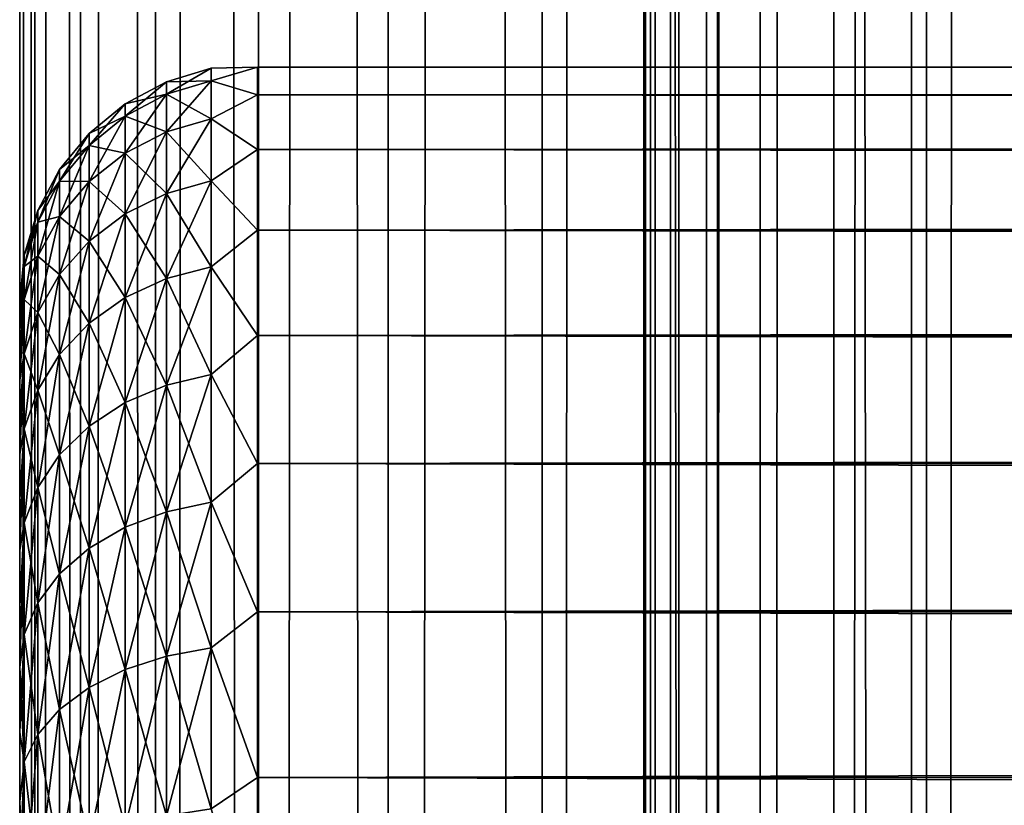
# Model space of a CAD drawing. Extents: x -265 to 265, y 0 to 1307.
# Tile 57 of 256: x -265 to -257, y 306 to 313. Entities that reach past the tile are written whole.
import ezdxf

# ---------------------------------------------------------------- set-up
doc = ezdxf.new("R2010")
doc.units = 0
doc.header["$LTSCALE"] = 81.481481
for name, color, linetype in [('58', 7, 'CONTINUOUS'), ('59', 7, 'CONTINUOUS'), ('61', 7, 'CONTINUOUS'), ('83', 7, 'CONTINUOUS'), ('84', 7, 'CONTINUOUS')]:
    doc.layers.add(name, color=color, linetype=linetype)

msp = doc.modelspace()

# ---------------------------------------------------------------- linework, layer by layer
at = {"layer": '58', "color": 7, "linetype": 'CONTINUOUS'}
for points in [[(-265, 310.5, 27.5), (-265, 310.4732, 26.7509), (-265, 310.4732, 28.2491), (-265, 310.5, 27.5)], [(-265, 310.4732, 26.7509), (-265, 310.3931, 26.0057), (-265, 310.4732, 28.2491), (-265, 310.4732, 26.7509)], [(-265, 310.4732, 28.2491), (-265, 310.3931, 26.0057), (-265, 310.3931, 28.9943), (-265, 310.4732, 28.2491)], [(-265, 310.3931, 26.0057), (-265, 310.26, 25.2681), (-265, 310.3931, 28.9943), (-265, 310.3931, 26.0057)], [(-265, 310.3931, 28.9943), (-265, 310.26, 25.2681), (-265, 310.26, 29.7319), (-265, 310.3931, 28.9943)], [(-265, 310.26, 25.2681), (-265, 310.0747, 24.5418), (-265, 310.26, 29.7319), (-265, 310.26, 25.2681)], [(-265, 310.26, 29.7319), (-265, 310.0747, 24.5418), (-265, 310.0747, 30.4582), (-265, 310.26, 29.7319)], [(-265, 310.0747, 24.5418), (-265, 309.838, 23.8306), (-265, 310.0747, 30.4582), (-265, 310.0747, 24.5418)], [(-265, 310.0747, 30.4582), (-265, 309.838, 23.8306), (-265, 309.838, 31.1694), (-265, 310.0747, 30.4582)], [(-265, 309.838, 23.8306), (-265, 309.5511, 23.1381), (-265, 309.838, 31.1694), (-265, 309.838, 23.8306)], [(-265, 309.838, 31.1694), (-265, 309.5511, 23.1381), (-265, 309.5511, 31.8619), (-265, 309.838, 31.1694)], [(-265, 309.5511, 23.1381), (-265, 309.2156, 22.4679), (-265, 309.5511, 31.8619), (-265, 309.5511, 23.1381)], [(-265, 309.5511, 31.8619), (-265, 309.2156, 22.4679), (-265, 309.2156, 32.5321), (-265, 309.5511, 31.8619)], [(-265, 309.2156, 22.4679), (-265, 308.8332, 21.8233), (-265, 309.2156, 32.5321), (-265, 309.2156, 22.4679)], [(-265, 309.2156, 32.5321), (-265, 308.8332, 21.8233), (-265, 308.8332, 33.1767), (-265, 309.2156, 32.5321)], [(-265, 308.8332, 21.8233), (-265, 308.4057, 21.2076), (-265, 308.8332, 33.1767), (-265, 308.8332, 21.8233)], [(-265, 308.8332, 33.1767), (-265, 308.4057, 21.2076), (-265, 308.4057, 33.7924), (-265, 308.8332, 33.1767)], [(-265, 308.4057, 21.2076), (-265, 307.9354, 20.6239), (-265, 308.4057, 33.7924), (-265, 308.4057, 21.2076)], [(-265, 308.4057, 33.7924), (-265, 307.9354, 20.6239), (-265, 307.9354, 34.3761), (-265, 308.4057, 33.7924)], [(-265, 307.9354, 20.6239), (-265, 307.4246, 20.0754), (-265, 307.9354, 34.3761), (-265, 307.9354, 20.6239)], [(-265, 307.9354, 34.3761), (-265, 307.4246, 20.0754), (-265, 307.4246, 34.9246), (-265, 307.9354, 34.3761)], [(-265, 307.4246, 20.0754), (-265, 306.876, 19.5646), (-265, 307.4246, 34.9246), (-265, 307.4246, 20.0754)], [(-265, 307.4246, 34.9246), (-265, 306.876, 19.5646), (-265, 306.876, 35.4354), (-265, 307.4246, 34.9246)], [(-265, 306.876, 19.5646), (-265, 306.2924, 19.0943), (-265, 306.876, 35.4354), (-265, 306.876, 19.5646)], [(-265, 306.876, 35.4354), (-265, 306.2924, 19.0943), (-265, 306.2924, 35.9057), (-265, 306.876, 35.4354)], [(-265, 306.2924, 19.0943), (-265, 305.6767, 18.6668), (-265, 306.2924, 35.9057), (-265, 306.2924, 19.0943)], [(-265, 306.2924, 35.9057), (-265, 305.6767, 18.6668), (-265, 305.6767, 36.3332), (-265, 306.2924, 35.9057)]]:
    msp.add_3dface(points, dxfattribs=at)
at = {"layer": '59', "color": 7, "linetype": 'CONTINUOUS'}
for points in [[(-263, 312.4709, 28.353), (-263, 312.2386, 30.0432), (263, 312.4709, 28.353), (-263, 312.4709, 28.353)], [(263, 312.4709, 28.353), (-263, 312.2386, 30.0432), (263, 312.2386, 30.0432), (263, 312.4709, 28.353)], [(-263, 312.4709, 26.647), (-263, 312.4709, 28.353), (263, 312.4709, 26.647), (-263, 312.4709, 26.647)], [(263, 312.4709, 26.647), (-263, 312.4709, 28.353), (263, 312.4709, 28.353), (263, 312.4709, 26.647)], [(-263, 312.2386, 24.9568), (-263, 312.4709, 26.647), (263, 312.2386, 24.9568), (-263, 312.2386, 24.9568)], [(263, 312.2386, 24.9568), (-263, 312.4709, 26.647), (263, 312.4709, 26.647), (263, 312.2386, 24.9568)], [(-263, 312.2386, 30.0432), (-263, 311.7783, 31.686), (263, 312.2386, 30.0432), (-263, 312.2386, 30.0432)], [(263, 312.2386, 30.0432), (-263, 311.7783, 31.686), (263, 311.7783, 31.686), (263, 312.2386, 30.0432)], [(-263, 311.7783, 23.314), (-263, 312.2386, 24.9568), (263, 311.7783, 23.314), (-263, 311.7783, 23.314)], [(263, 311.7783, 23.314), (-263, 312.2386, 24.9568), (263, 312.2386, 24.9568), (263, 311.7783, 23.314)], [(-263, 311.7783, 31.686), (-263, 311.0986, 33.2508), (263, 311.7783, 31.686), (-263, 311.7783, 31.686)], [(263, 311.7783, 31.686), (-263, 311.0986, 33.2508), (263, 311.0986, 33.2508), (263, 311.7783, 31.686)], [(-263, 311.0986, 21.7492), (-263, 311.7783, 23.314), (263, 311.0986, 21.7492), (-263, 311.0986, 21.7492)], [(263, 311.0986, 21.7492), (-263, 311.7783, 23.314), (263, 311.7783, 23.314), (263, 311.0986, 21.7492)], [(-263, 311.0986, 33.2508), (-263, 310.2121, 34.7085), (263, 311.0986, 33.2508), (-263, 311.0986, 33.2508)], [(263, 311.0986, 33.2508), (-263, 310.2121, 34.7085), (263, 310.2121, 34.7085), (263, 311.0986, 33.2508)], [(-263, 310.2121, 20.2915), (-263, 311.0986, 21.7492), (263, 310.2121, 20.2915), (-263, 310.2121, 20.2915)], [(263, 310.2121, 20.2915), (-263, 311.0986, 21.7492), (263, 311.0986, 21.7492), (263, 310.2121, 20.2915)], [(-263, 310.2121, 34.7085), (-263, 309.1354, 36.0319), (263, 310.2121, 34.7085), (-263, 310.2121, 34.7085)], [(263, 310.2121, 34.7085), (-263, 309.1354, 36.0319), (263, 309.1354, 36.0319), (263, 310.2121, 34.7085)], [(-263, 309.1354, 18.9681), (-263, 310.2121, 20.2915), (263, 309.1354, 18.9681), (-263, 309.1354, 18.9681)], [(263, 309.1354, 18.9681), (-263, 310.2121, 20.2915), (263, 310.2121, 20.2915), (263, 309.1354, 18.9681)], [(-263, 309.1354, 36.0319), (-263, 307.8886, 37.1964), (263, 309.1354, 36.0319), (-263, 309.1354, 36.0319)], [(263, 309.1354, 36.0319), (-263, 307.8886, 37.1964), (263, 307.8886, 37.1964), (263, 309.1354, 36.0319)], [(-263, 307.8886, 17.8036), (-263, 309.1354, 18.9681), (263, 307.8886, 17.8036), (-263, 307.8886, 17.8036)], [(263, 307.8886, 17.8036), (-263, 309.1354, 18.9681), (263, 309.1354, 18.9681), (263, 307.8886, 17.8036)], [(-263, 307.8886, 37.1964), (-263, 306.4948, 38.1802), (263, 307.8886, 37.1964), (-263, 307.8886, 37.1964)], [(263, 307.8886, 37.1964), (-263, 306.4948, 38.1802), (263, 306.4948, 38.1802), (263, 307.8886, 37.1964)], [(-263, 306.4948, 16.8198), (-263, 307.8886, 17.8036), (263, 306.4948, 16.8198), (-263, 306.4948, 16.8198)], [(263, 306.4948, 16.8198), (-263, 307.8886, 17.8036), (263, 307.8886, 17.8036), (263, 306.4948, 16.8198)], [(-263, 306.4948, 38.1802), (-263, 304.98, 38.9651), (263, 306.4948, 38.1802), (-263, 306.4948, 38.1802)], [(263, 306.4948, 38.1802), (-263, 304.98, 38.9651), (263, 304.98, 38.9651), (263, 306.4948, 38.1802)], [(-263, 304.98, 16.0349), (-263, 306.4948, 16.8198), (263, 304.98, 16.0349), (-263, 304.98, 16.0349)], [(263, 304.98, 16.0349), (-263, 306.4948, 16.8198), (263, 306.4948, 16.8198), (263, 304.98, 16.0349)]]:
    msp.add_3dface(points, dxfattribs=at)
at = {"layer": '61', "color": 7, "linetype": 'CONTINUOUS'}
for points in [[(-263.7657, 312.3476, 27.5), (-263.7657, 312.242, 29.1117), (-263.3902, 312.4616, 27.5), (-263.7657, 312.3476, 27.5)], [(-263.3902, 312.355, 25.8734), (-263.7657, 312.3476, 27.5), (-263.3902, 312.4616, 27.5), (-263.3902, 312.355, 25.8734)], [(-263.3902, 312.4616, 27.5), (-263.7657, 312.242, 29.1117), (-263.3902, 312.355, 29.1266), (-263.3902, 312.4616, 27.5)], [(-263, 312.2386, 30.0432), (-263, 312.4709, 28.353), (-263.3902, 312.355, 29.1266), (-263, 312.2386, 30.0432)], [(-263, 312.4709, 28.353), (-263, 312.4709, 26.647), (-263.3902, 312.4616, 27.5), (-263, 312.4709, 28.353)], [(-263, 312.4709, 28.353), (-263.3902, 312.4616, 27.5), (-263.3902, 312.355, 29.1266), (-263, 312.4709, 28.353)], [(-263, 312.4709, 26.647), (-263, 312.2386, 24.9568), (-263.3902, 312.355, 25.8734), (-263, 312.4709, 26.647)], [(-263, 312.4709, 26.647), (-263.3902, 312.355, 25.8734), (-263.3902, 312.4616, 27.5), (-263, 312.4709, 26.647)], [(-264.1118, 312.1625, 27.5), (-264.1118, 312.0585, 29.0875), (-263.7657, 312.3476, 27.5), (-264.1118, 312.1625, 27.5)], [(-263.7657, 312.242, 25.8883), (-264.1118, 312.1625, 27.5), (-263.7657, 312.3476, 27.5), (-263.7657, 312.242, 25.8883)], [(-263.7657, 312.3476, 27.5), (-264.1118, 312.0585, 29.0875), (-263.7657, 312.242, 29.1117), (-263.7657, 312.3476, 27.5)], [(-263.7657, 312.242, 25.8883), (-263.7657, 312.3476, 27.5), (-263.3902, 312.355, 25.8734), (-263.7657, 312.242, 25.8883)], [(-263.3902, 312.037, 24.2747), (-263.7657, 312.242, 25.8883), (-263.3902, 312.355, 25.8734), (-263.3902, 312.037, 24.2747)], [(-263.7657, 312.242, 29.1117), (-263.7657, 311.9269, 30.6958), (-263.3902, 312.355, 29.1266), (-263.7657, 312.242, 29.1117)], [(-263.3902, 312.355, 29.1266), (-263.7657, 311.9269, 30.6958), (-263.3902, 312.037, 30.7253), (-263.3902, 312.355, 29.1266)], [(-263, 312.2386, 30.0432), (-263.3902, 312.355, 29.1266), (-263.3902, 312.037, 30.7253), (-263, 312.2386, 30.0432)], [(-263, 312.2386, 24.9568), (-263.3902, 312.037, 24.2747), (-263.3902, 312.355, 25.8734), (-263, 312.2386, 24.9568)], [(-264.1118, 312.0585, 25.9125), (-264.1118, 312.1625, 27.5), (-263.7657, 312.242, 25.8883), (-264.1118, 312.0585, 25.9125)], [(-263.7657, 311.9269, 24.3042), (-264.1118, 312.0585, 25.9125), (-263.7657, 312.242, 25.8883), (-263.7657, 311.9269, 24.3042)], [(-264.1118, 312.0585, 29.0875), (-264.1118, 311.7481, 30.6479), (-263.7657, 312.242, 29.1117), (-264.1118, 312.0585, 29.0875)], [(-263.7657, 312.242, 29.1117), (-264.1118, 311.7481, 30.6479), (-263.7657, 311.9269, 30.6958), (-263.7657, 312.242, 29.1117)], [(-263.7657, 311.9269, 24.3042), (-263.7657, 312.242, 25.8883), (-263.3902, 312.037, 24.2747), (-263.7657, 311.9269, 24.3042)], [(-263, 311.7783, 31.686), (-263, 312.2386, 30.0432), (-263.3902, 312.037, 30.7253), (-263, 311.7783, 31.686)], [(-263, 312.2386, 24.9568), (-263, 311.7783, 23.314), (-263.3902, 312.037, 24.2747), (-263, 312.2386, 24.9568)], [(-264.415, 311.9134, 27.5), (-264.415, 311.8115, 29.055), (-264.1118, 312.1625, 27.5), (-264.415, 311.9134, 27.5)], [(-264.1118, 312.0585, 25.9125), (-264.415, 311.9134, 27.5), (-264.1118, 312.1625, 27.5), (-264.1118, 312.0585, 25.9125)], [(-264.1118, 312.1625, 27.5), (-264.415, 311.8115, 29.055), (-264.1118, 312.0585, 29.0875), (-264.1118, 312.1625, 27.5)], [(-264.415, 311.8115, 25.945), (-264.415, 311.9134, 27.5), (-264.1118, 312.0585, 25.9125), (-264.415, 311.8115, 25.945)], [(-264.1118, 311.7481, 24.3521), (-264.415, 311.8115, 25.945), (-264.1118, 312.0585, 25.9125), (-264.1118, 311.7481, 24.3521)], [(-264.415, 311.8115, 29.055), (-264.415, 311.5074, 30.5834), (-264.1118, 312.0585, 29.0875), (-264.415, 311.8115, 29.055)], [(-264.1118, 312.0585, 29.0875), (-264.415, 311.5074, 30.5834), (-264.1118, 311.7481, 30.6479), (-264.1118, 312.0585, 29.0875)], [(-264.1118, 311.7481, 24.3521), (-264.1118, 312.0585, 25.9125), (-263.7657, 311.9269, 24.3042), (-264.1118, 311.7481, 24.3521)], [(-263.3902, 311.513, 22.7312), (-263.7657, 311.9269, 24.3042), (-263.3902, 312.037, 24.2747), (-263.3902, 311.513, 22.7312)], [(-263.7657, 311.9269, 30.6958), (-263.7657, 311.4077, 32.2252), (-263.3902, 312.037, 30.7253), (-263.7657, 311.9269, 30.6958)], [(-263.3902, 312.037, 30.7253), (-263.7657, 311.4077, 32.2252), (-263.3902, 311.513, 32.2688), (-263.3902, 312.037, 30.7253)], [(-263, 311.7783, 31.686), (-263.3902, 312.037, 30.7253), (-263.3902, 311.513, 32.2688), (-263, 311.7783, 31.686)], [(-263, 311.7783, 23.314), (-263.3902, 311.513, 22.7312), (-263.3902, 312.037, 24.2747), (-263, 311.7783, 23.314)], [(-264.6638, 311.6098, 27.5), (-264.6638, 311.5105, 29.0154), (-264.415, 311.9134, 27.5), (-264.6638, 311.6098, 27.5)], [(-264.415, 311.8115, 25.945), (-264.6638, 311.6098, 27.5), (-264.415, 311.9134, 27.5), (-264.415, 311.8115, 25.945)], [(-264.415, 311.9134, 27.5), (-264.6638, 311.5105, 29.0154), (-264.415, 311.8115, 29.055), (-264.415, 311.9134, 27.5)], [(-263.7657, 311.4077, 22.7748), (-264.1118, 311.7481, 24.3521), (-263.7657, 311.9269, 24.3042), (-263.7657, 311.4077, 22.7748)], [(-264.1118, 311.7481, 30.6479), (-264.1118, 311.2367, 32.1544), (-263.7657, 311.9269, 30.6958), (-264.1118, 311.7481, 30.6479)], [(-263.7657, 311.9269, 30.6958), (-264.1118, 311.2367, 32.1544), (-263.7657, 311.4077, 32.2252), (-263.7657, 311.9269, 30.6958)], [(-263.7657, 311.4077, 22.7748), (-263.7657, 311.9269, 24.3042), (-263.3902, 311.513, 22.7312), (-263.7657, 311.4077, 22.7748)], [(-264.6638, 311.5105, 25.9846), (-264.6638, 311.6098, 27.5), (-264.415, 311.8115, 25.945), (-264.6638, 311.5105, 25.9846)], [(-264.415, 311.5074, 24.4166), (-264.6638, 311.5105, 25.9846), (-264.415, 311.8115, 25.945), (-264.415, 311.5074, 24.4166)], [(-264.6638, 311.5105, 29.0154), (-264.6638, 311.2142, 30.5048), (-264.415, 311.8115, 29.055), (-264.6638, 311.5105, 29.0154)], [(-264.415, 311.8115, 29.055), (-264.6638, 311.2142, 30.5048), (-264.415, 311.5074, 30.5834), (-264.415, 311.8115, 29.055)], [(-264.415, 311.5074, 24.4166), (-264.415, 311.8115, 25.945), (-264.1118, 311.7481, 24.3521), (-264.415, 311.5074, 24.4166)], [(-264.1118, 311.2367, 22.8456), (-264.415, 311.5074, 24.4166), (-264.1118, 311.7481, 24.3521), (-264.1118, 311.2367, 22.8456)], [(-264.415, 311.5074, 30.5834), (-264.415, 311.0065, 32.0591), (-264.1118, 311.7481, 30.6479), (-264.415, 311.5074, 30.5834)], [(-264.1118, 311.7481, 30.6479), (-264.415, 311.0065, 32.0591), (-264.1118, 311.2367, 32.1544), (-264.1118, 311.7481, 30.6479)], [(-264.1118, 311.2367, 22.8456), (-264.1118, 311.7481, 24.3521), (-263.7657, 311.4077, 22.7748), (-264.1118, 311.2367, 22.8456)], [(-263, 311.0986, 33.2508), (-263, 311.7783, 31.686), (-263.3902, 311.513, 32.2688), (-263, 311.0986, 33.2508)], [(-263, 311.7783, 23.314), (-263, 311.0986, 21.7492), (-263.3902, 311.513, 22.7312), (-263, 311.7783, 23.314)], [(-264.8485, 311.2636, 27.5), (-264.8485, 311.1672, 28.9702), (-264.6638, 311.6098, 27.5), (-264.8485, 311.2636, 27.5)], [(-264.6638, 311.5105, 25.9846), (-264.8485, 311.2636, 27.5), (-264.6638, 311.6098, 27.5), (-264.6638, 311.5105, 25.9846)], [(-264.6638, 311.6098, 27.5), (-264.8485, 311.1672, 28.9702), (-264.6638, 311.5105, 29.0154), (-264.6638, 311.6098, 27.5)], [(-264.8485, 311.1672, 26.0298), (-264.8485, 311.2636, 27.5), (-264.6638, 311.5105, 25.9846), (-264.8485, 311.1672, 26.0298)], [(-264.6638, 311.2142, 24.4952), (-264.8485, 311.1672, 26.0298), (-264.6638, 311.5105, 25.9846), (-264.6638, 311.2142, 24.4952)], [(-264.8485, 311.1672, 28.9702), (-264.8485, 310.8798, 30.4152), (-264.6638, 311.5105, 29.0154), (-264.8485, 311.1672, 28.9702)], [(-264.6638, 311.5105, 29.0154), (-264.8485, 310.8798, 30.4152), (-264.6638, 311.2142, 30.5048), (-264.6638, 311.5105, 29.0154)], [(-264.6638, 311.2142, 24.4952), (-264.6638, 311.5105, 25.9846), (-264.415, 311.5074, 24.4166), (-264.6638, 311.2142, 24.4952)], [(-264.415, 311.0065, 22.9409), (-264.6638, 311.2142, 24.4952), (-264.415, 311.5074, 24.4166), (-264.415, 311.0065, 22.9409)], [(-264.6638, 311.2142, 30.5048), (-264.6638, 310.7261, 31.9429), (-264.415, 311.5074, 30.5834), (-264.6638, 311.2142, 30.5048)], [(-264.415, 311.5074, 30.5834), (-264.6638, 310.7261, 31.9429), (-264.415, 311.0065, 32.0591), (-264.415, 311.5074, 30.5834)], [(-264.415, 311.0065, 22.9409), (-264.415, 311.5074, 24.4166), (-264.1118, 311.2367, 22.8456), (-264.415, 311.0065, 22.9409)], [(-263.3902, 310.792, 21.2692), (-263.7657, 311.4077, 22.7748), (-263.3902, 311.513, 22.7312), (-263.3902, 310.792, 21.2692)], [(-263.7657, 311.4077, 32.2252), (-263.7657, 310.6933, 33.6738), (-263.3902, 311.513, 32.2688), (-263.7657, 311.4077, 32.2252)], [(-263.3902, 311.513, 32.2688), (-263.7657, 310.6933, 33.6738), (-263.3902, 310.792, 33.7308), (-263.3902, 311.513, 32.2688)], [(-263, 311.0986, 33.2508), (-263.3902, 311.513, 32.2688), (-263.3902, 310.792, 33.7308), (-263, 311.0986, 33.2508)], [(-263, 311.0986, 21.7492), (-263.3902, 310.792, 21.2692), (-263.3902, 311.513, 22.7312), (-263, 311.0986, 21.7492)], [(-263.7657, 310.6933, 21.3262), (-264.1118, 311.2367, 22.8456), (-263.7657, 311.4077, 22.7748), (-263.7657, 310.6933, 21.3262)], [(-264.1118, 311.2367, 32.1544), (-264.1118, 310.533, 33.5813), (-263.7657, 311.4077, 32.2252), (-264.1118, 311.2367, 32.1544)], [(-263.7657, 311.4077, 32.2252), (-264.1118, 310.533, 33.5813), (-263.7657, 310.6933, 33.6738), (-263.7657, 311.4077, 32.2252)], [(-263.7657, 310.6933, 21.3262), (-263.7657, 311.4077, 22.7748), (-263.3902, 310.792, 21.2692), (-263.7657, 310.6933, 21.3262)], [(-264.962, 310.8879, 27.5), (-264.962, 310.7947, 28.9212), (-264.8485, 311.2636, 27.5), (-264.962, 310.8879, 27.5)], [(-264.8485, 311.1672, 26.0298), (-264.962, 310.8879, 27.5), (-264.8485, 311.2636, 27.5), (-264.8485, 311.1672, 26.0298)], [(-264.8485, 311.2636, 27.5), (-264.962, 310.7947, 28.9212), (-264.8485, 311.1672, 28.9702), (-264.8485, 311.2636, 27.5)], [(-264.8485, 310.8798, 24.5848), (-264.8485, 311.1672, 26.0298), (-264.6638, 311.2142, 24.4952), (-264.8485, 310.8798, 24.5848)], [(-264.6638, 310.7261, 23.0571), (-264.8485, 310.8798, 24.5848), (-264.6638, 311.2142, 24.4952), (-264.6638, 310.7261, 23.0571)], [(-264.8485, 310.8798, 30.4152), (-264.8485, 310.4062, 31.8104), (-264.6638, 311.2142, 30.5048), (-264.8485, 310.8798, 30.4152)], [(-264.6638, 311.2142, 30.5048), (-264.8485, 310.4062, 31.8104), (-264.6638, 310.7261, 31.9429), (-264.6638, 311.2142, 30.5048)], [(-264.6638, 310.7261, 23.0571), (-264.6638, 311.2142, 24.4952), (-264.415, 311.0065, 22.9409), (-264.6638, 310.7261, 23.0571)], [(-264.1118, 310.533, 21.4187), (-264.415, 311.0065, 22.9409), (-264.1118, 311.2367, 22.8456), (-264.1118, 310.533, 21.4187)], [(-264.415, 311.0065, 32.0591), (-264.415, 310.3173, 33.4567), (-264.1118, 311.2367, 32.1544), (-264.415, 311.0065, 32.0591)], [(-264.1118, 311.2367, 32.1544), (-264.415, 310.3173, 33.4567), (-264.1118, 310.533, 33.5813), (-264.1118, 311.2367, 32.1544)], [(-264.1118, 310.533, 21.4187), (-264.1118, 311.2367, 22.8456), (-263.7657, 310.6933, 21.3262), (-264.1118, 310.533, 21.4187)], [(-264.962, 310.7947, 26.0788), (-264.962, 310.8879, 27.5), (-264.8485, 311.1672, 26.0298), (-264.962, 310.7947, 26.0788)], [(-264.8485, 310.8798, 24.5848), (-264.962, 310.7947, 26.0788), (-264.8485, 311.1672, 26.0298), (-264.8485, 310.8798, 24.5848)], [(-264.962, 310.7947, 28.9212), (-264.962, 310.5169, 30.318), (-264.8485, 311.1672, 28.9702), (-264.962, 310.7947, 28.9212)], [(-264.8485, 311.1672, 28.9702), (-264.962, 310.5169, 30.318), (-264.8485, 310.8798, 30.4152), (-264.8485, 311.1672, 28.9702)], [(-263, 310.2121, 34.7085), (-263, 311.0986, 33.2508), (-263.3902, 310.792, 33.7308), (-263, 310.2121, 34.7085)], [(-263, 311.0986, 21.7492), (-263, 310.2121, 20.2915), (-263.3902, 310.792, 21.2692), (-263, 311.0986, 21.7492)], [(-264.415, 310.3173, 21.5433), (-264.6638, 310.7261, 23.0571), (-264.415, 311.0065, 22.9409), (-264.415, 310.3173, 21.5433)], [(-264.6638, 310.7261, 31.9429), (-264.6638, 310.0544, 33.3049), (-264.415, 311.0065, 32.0591), (-264.6638, 310.7261, 31.9429)], [(-264.415, 311.0065, 32.0591), (-264.6638, 310.0544, 33.3049), (-264.415, 310.3173, 33.4567), (-264.415, 311.0065, 32.0591)], [(-264.415, 310.3173, 21.5433), (-264.415, 311.0065, 22.9409), (-264.1118, 310.533, 21.4187), (-264.415, 310.3173, 21.5433)], [(-265, 310.5, 27.5), (-265, 310.4732, 28.2491), (-264.962, 310.8879, 27.5), (-265, 310.5, 27.5)], [(-264.962, 310.7947, 26.0788), (-265, 310.5, 27.5), (-264.962, 310.8879, 27.5), (-264.962, 310.7947, 26.0788)], [(-264.962, 310.8879, 27.5), (-265, 310.4732, 28.2491), (-264.962, 310.7947, 28.9212), (-264.962, 310.8879, 27.5)], [(-264.962, 310.5169, 24.682), (-264.962, 310.7947, 26.0788), (-264.8485, 310.8798, 24.5848), (-264.962, 310.5169, 24.682)], [(-264.8485, 310.4062, 23.1896), (-264.962, 310.5169, 24.682), (-264.8485, 310.8798, 24.5848), (-264.8485, 310.4062, 23.1896)], [(-264.962, 310.5169, 30.318), (-264.962, 310.0591, 31.6666), (-264.8485, 310.8798, 30.4152), (-264.962, 310.5169, 30.318)], [(-264.8485, 310.8798, 30.4152), (-264.962, 310.0591, 31.6666), (-264.8485, 310.4062, 31.8104), (-264.8485, 310.8798, 30.4152)], [(-264.8485, 310.4062, 23.1896), (-264.8485, 310.8798, 24.5848), (-264.6638, 310.7261, 23.0571), (-264.8485, 310.4062, 23.1896)], [(-265, 310.3931, 26.0057), (-265, 310.4732, 26.7509), (-264.962, 310.7947, 26.0788), (-265, 310.3931, 26.0057)], [(-264.962, 310.5169, 24.682), (-265, 310.3931, 26.0057), (-264.962, 310.7947, 26.0788), (-264.962, 310.5169, 24.682)], [(-265, 310.4732, 26.7509), (-265, 310.5, 27.5), (-264.962, 310.7947, 26.0788), (-265, 310.4732, 26.7509)], [(-265, 310.4732, 28.2491), (-265, 310.3931, 28.9943), (-264.962, 310.7947, 28.9212), (-265, 310.4732, 28.2491)], [(-265, 310.3931, 28.9943), (-265, 310.26, 29.7319), (-264.962, 310.7947, 28.9212), (-265, 310.3931, 28.9943)], [(-264.962, 310.7947, 28.9212), (-265, 310.26, 29.7319), (-264.962, 310.5169, 30.318), (-264.962, 310.7947, 28.9212)], [(-264.6638, 310.0544, 21.6951), (-264.8485, 310.4062, 23.1896), (-264.6638, 310.7261, 23.0571), (-264.6638, 310.0544, 21.6951)], [(-264.8485, 310.4062, 31.8104), (-264.8485, 309.7545, 33.1318), (-264.6638, 310.7261, 31.9429), (-264.8485, 310.4062, 31.8104)], [(-264.6638, 310.7261, 31.9429), (-264.8485, 309.7545, 33.1318), (-264.6638, 310.0544, 33.3049), (-264.6638, 310.7261, 31.9429)], [(-264.6638, 310.0544, 21.6951), (-264.6638, 310.7261, 23.0571), (-264.415, 310.3173, 21.5433), (-264.6638, 310.0544, 21.6951)], [(-263.3902, 309.8864, 19.9139), (-263.7657, 310.6933, 21.3262), (-263.3902, 310.792, 21.2692), (-263.3902, 309.8864, 19.9139)], [(-263.7657, 310.6933, 33.6738), (-263.7657, 309.796, 35.0167), (-263.3902, 310.792, 33.7308), (-263.7657, 310.6933, 33.6738)], [(-263.3902, 310.792, 33.7308), (-263.7657, 309.796, 35.0167), (-263.3902, 309.8864, 35.0861), (-263.3902, 310.792, 33.7308)], [(-263, 310.2121, 34.7085), (-263.3902, 310.792, 33.7308), (-263.3902, 309.8864, 35.0861), (-263, 310.2121, 34.7085)], [(-263, 310.2121, 20.2915), (-263.3902, 309.8864, 19.9139), (-263.3902, 310.792, 21.2692), (-263, 310.2121, 20.2915)], [(-263.7657, 309.796, 19.9833), (-264.1118, 310.533, 21.4187), (-263.7657, 310.6933, 21.3262), (-263.7657, 309.796, 19.9833)], [(-264.1118, 310.533, 33.5813), (-264.1118, 309.6492, 34.9041), (-263.7657, 310.6933, 33.6738), (-264.1118, 310.533, 33.5813)], [(-263.7657, 310.6933, 33.6738), (-264.1118, 309.6492, 34.9041), (-263.7657, 309.796, 35.0167), (-263.7657, 310.6933, 33.6738)], [(-263.7657, 309.796, 19.9833), (-263.7657, 310.6933, 21.3262), (-263.3902, 309.8864, 19.9139), (-263.7657, 309.796, 19.9833)], [(-265, 310.0747, 24.5418), (-265, 310.26, 25.2681), (-264.962, 310.5169, 24.682), (-265, 310.0747, 24.5418)], [(-264.962, 310.0591, 23.3334), (-265, 310.0747, 24.5418), (-264.962, 310.5169, 24.682), (-264.962, 310.0591, 23.3334)], [(-265, 310.26, 25.2681), (-265, 310.3931, 26.0057), (-264.962, 310.5169, 24.682), (-265, 310.26, 25.2681)], [(-265, 310.26, 29.7319), (-265, 310.0747, 30.4582), (-264.962, 310.5169, 30.318), (-265, 310.26, 29.7319)], [(-265, 310.0747, 30.4582), (-265, 309.838, 31.1694), (-264.962, 310.5169, 30.318), (-265, 310.0747, 30.4582)], [(-264.962, 310.5169, 30.318), (-265, 309.838, 31.1694), (-264.962, 310.0591, 31.6666), (-264.962, 310.5169, 30.318)], [(-264.962, 310.0591, 23.3334), (-264.962, 310.5169, 24.682), (-264.8485, 310.4062, 23.1896), (-264.962, 310.0591, 23.3334)], [(-264.1118, 309.6492, 20.0959), (-264.415, 310.3173, 21.5433), (-264.1118, 310.533, 21.4187), (-264.1118, 309.6492, 20.0959)], [(-264.415, 310.3173, 33.4567), (-264.415, 309.4515, 34.7524), (-264.1118, 310.533, 33.5813), (-264.415, 310.3173, 33.4567)], [(-264.1118, 310.533, 33.5813), (-264.415, 309.4515, 34.7524), (-264.1118, 309.6492, 34.9041), (-264.1118, 310.533, 33.5813)], [(-264.1118, 309.6492, 20.0959), (-264.1118, 310.533, 21.4187), (-263.7657, 309.796, 19.9833), (-264.1118, 309.6492, 20.0959)], [(-264.8485, 309.7545, 21.8682), (-264.962, 310.0591, 23.3334), (-264.8485, 310.4062, 23.1896), (-264.8485, 309.7545, 21.8682)], [(-264.962, 310.0591, 31.6666), (-264.962, 309.4292, 32.9439), (-264.8485, 310.4062, 31.8104), (-264.962, 310.0591, 31.6666)], [(-264.8485, 310.4062, 31.8104), (-264.962, 309.4292, 32.9439), (-264.8485, 309.7545, 33.1318), (-264.8485, 310.4062, 31.8104)], [(-264.8485, 309.7545, 21.8682), (-264.8485, 310.4062, 23.1896), (-264.6638, 310.0544, 21.6951), (-264.8485, 309.7545, 21.8682)], [(-264.415, 309.4515, 20.2476), (-264.6638, 310.0544, 21.6951), (-264.415, 310.3173, 21.5433), (-264.415, 309.4515, 20.2476)], [(-264.6638, 310.0544, 33.3049), (-264.6638, 309.2107, 34.5676), (-264.415, 310.3173, 33.4567), (-264.6638, 310.0544, 33.3049)], [(-264.415, 310.3173, 33.4567), (-264.6638, 309.2107, 34.5676), (-264.415, 309.4515, 34.7524), (-264.415, 310.3173, 33.4567)], [(-264.415, 309.4515, 20.2476), (-264.415, 310.3173, 21.5433), (-264.1118, 309.6492, 20.0959), (-264.415, 309.4515, 20.2476)], [(-263, 309.1354, 36.0319), (-263, 310.2121, 34.7085), (-263.3902, 309.8864, 35.0861), (-263, 309.1354, 36.0319)], [(-263, 310.2121, 20.2915), (-263, 309.1354, 18.9681), (-263.3902, 309.8864, 19.9139), (-263, 310.2121, 20.2915)], [(-265, 309.838, 23.8306), (-265, 310.0747, 24.5418), (-264.962, 310.0591, 23.3334), (-265, 309.838, 23.8306)], [(-265, 309.5511, 23.1381), (-265, 309.838, 23.8306), (-264.962, 310.0591, 23.3334), (-265, 309.5511, 23.1381)], [(-264.962, 309.4292, 22.0561), (-265, 309.5511, 23.1381), (-264.962, 310.0591, 23.3334), (-264.962, 309.4292, 22.0561)], [(-265, 309.838, 31.1694), (-265, 309.5511, 31.8619), (-264.962, 310.0591, 31.6666), (-265, 309.838, 31.1694)], [(-265, 309.5511, 31.8619), (-265, 309.2156, 32.5321), (-264.962, 310.0591, 31.6666), (-265, 309.5511, 31.8619)], [(-264.962, 310.0591, 31.6666), (-265, 309.2156, 32.5321), (-264.962, 309.4292, 32.9439), (-264.962, 310.0591, 31.6666)], [(-264.962, 309.4292, 22.0561), (-264.962, 310.0591, 23.3334), (-264.8485, 309.7545, 21.8682), (-264.962, 309.4292, 22.0561)], [(-264.6638, 309.2107, 20.4324), (-264.8485, 309.7545, 21.8682), (-264.6638, 310.0544, 21.6951), (-264.6638, 309.2107, 20.4324)], [(-264.8485, 309.7545, 33.1318), (-264.8485, 308.936, 34.3568), (-264.6638, 310.0544, 33.3049), (-264.8485, 309.7545, 33.1318)], [(-264.6638, 310.0544, 33.3049), (-264.8485, 308.936, 34.3568), (-264.6638, 309.2107, 34.5676), (-264.6638, 310.0544, 33.3049)], [(-264.6638, 309.2107, 20.4324), (-264.6638, 310.0544, 21.6951), (-264.415, 309.4515, 20.2476), (-264.6638, 309.2107, 20.4324)], [(-263.3902, 308.8117, 18.6883), (-263.7657, 309.796, 19.9833), (-263.3902, 309.8864, 19.9139), (-263.3902, 308.8117, 18.6883)], [(-263.7657, 309.796, 35.0167), (-263.7657, 308.7311, 36.2311), (-263.3902, 309.8864, 35.0861), (-263.7657, 309.796, 35.0167)], [(-263.3902, 309.8864, 35.0861), (-263.7657, 308.7311, 36.2311), (-263.3902, 308.8117, 36.3117), (-263.3902, 309.8864, 35.0861)], [(-263, 309.1354, 36.0319), (-263.3902, 309.8864, 35.0861), (-263.3902, 308.8117, 36.3117), (-263, 309.1354, 36.0319)], [(-263, 309.1354, 18.9681), (-263.3902, 308.8117, 18.6883), (-263.3902, 309.8864, 19.9139), (-263, 309.1354, 18.9681)], [(-264.8485, 308.936, 20.6432), (-264.962, 309.4292, 22.0561), (-264.8485, 309.7545, 21.8682), (-264.8485, 308.936, 20.6432)], [(-264.962, 309.4292, 32.9439), (-264.962, 308.6379, 34.1281), (-264.8485, 309.7545, 33.1318), (-264.962, 309.4292, 32.9439)], [(-264.8485, 309.7545, 33.1318), (-264.962, 308.6379, 34.1281), (-264.8485, 308.936, 34.3568), (-264.8485, 309.7545, 33.1318)], [(-264.8485, 308.936, 20.6432), (-264.8485, 309.7545, 21.8682), (-264.6638, 309.2107, 20.4324), (-264.8485, 308.936, 20.6432)], [(-263.7657, 308.7311, 18.7689), (-264.1118, 309.6492, 20.0959), (-263.7657, 309.796, 19.9833), (-263.7657, 308.7311, 18.7689)], [(-264.1118, 309.6492, 34.9041), (-264.1118, 308.6002, 36.1002), (-263.7657, 309.796, 35.0167), (-264.1118, 309.6492, 34.9041)], [(-263.7657, 309.796, 35.0167), (-264.1118, 308.6002, 36.1002), (-263.7657, 308.7311, 36.2311), (-263.7657, 309.796, 35.0167)], [(-263.7657, 308.7311, 18.7689), (-263.7657, 309.796, 19.9833), (-263.3902, 308.8117, 18.6883), (-263.7657, 308.7311, 18.7689)], [(-264.1118, 308.6002, 18.8998), (-264.415, 309.4515, 20.2476), (-264.1118, 309.6492, 20.0959), (-264.1118, 308.6002, 18.8998)], [(-264.415, 309.4515, 34.7524), (-264.415, 308.424, 35.924), (-264.1118, 309.6492, 34.9041), (-264.415, 309.4515, 34.7524)], [(-264.1118, 309.6492, 34.9041), (-264.415, 308.424, 35.924), (-264.1118, 308.6002, 36.1002), (-264.1118, 309.6492, 34.9041)], [(-264.1118, 308.6002, 18.8998), (-264.1118, 309.6492, 20.0959), (-263.7657, 308.7311, 18.7689), (-264.1118, 308.6002, 18.8998)], [(-265, 309.2156, 22.4679), (-265, 309.5511, 23.1381), (-264.962, 309.4292, 22.0561), (-265, 309.2156, 22.4679)], [(-265, 308.8332, 21.8233), (-265, 309.2156, 22.4679), (-264.962, 309.4292, 22.0561), (-265, 308.8332, 21.8233)], [(-264.962, 308.6379, 20.8719), (-265, 308.8332, 21.8233), (-264.962, 309.4292, 22.0561), (-264.962, 308.6379, 20.8719)], [(-265, 309.2156, 32.5321), (-265, 308.8332, 33.1767), (-264.962, 309.4292, 32.9439), (-265, 309.2156, 32.5321)], [(-265, 308.8332, 33.1767), (-265, 308.4057, 33.7924), (-264.962, 309.4292, 32.9439), (-265, 308.8332, 33.1767)], [(-264.962, 309.4292, 32.9439), (-265, 308.4057, 33.7924), (-264.962, 308.6379, 34.1281), (-264.962, 309.4292, 32.9439)], [(-264.962, 308.6379, 20.8719), (-264.962, 309.4292, 22.0561), (-264.8485, 308.936, 20.6432), (-264.962, 308.6379, 20.8719)], [(-264.415, 308.424, 19.076), (-264.6638, 309.2107, 20.4324), (-264.415, 309.4515, 20.2476), (-264.415, 308.424, 19.076)], [(-264.6638, 309.2107, 34.5676), (-264.6638, 308.2094, 35.7094), (-264.415, 309.4515, 34.7524), (-264.6638, 309.2107, 34.5676)], [(-264.415, 309.4515, 34.7524), (-264.6638, 308.2094, 35.7094), (-264.415, 308.424, 35.924), (-264.415, 309.4515, 34.7524)], [(-264.415, 308.424, 19.076), (-264.415, 309.4515, 20.2476), (-264.1118, 308.6002, 18.8998), (-264.415, 308.424, 19.076)], [(-264.6638, 308.2094, 19.2906), (-264.8485, 308.936, 20.6432), (-264.6638, 309.2107, 20.4324), (-264.6638, 308.2094, 19.2906)], [(-264.8485, 308.936, 34.3568), (-264.8485, 307.9645, 35.4645), (-264.6638, 309.2107, 34.5676), (-264.8485, 308.936, 34.3568)], [(-264.6638, 309.2107, 34.5676), (-264.8485, 307.9645, 35.4645), (-264.6638, 308.2094, 35.7094), (-264.6638, 309.2107, 34.5676)], [(-264.6638, 308.2094, 19.2906), (-264.6638, 309.2107, 20.4324), (-264.415, 308.424, 19.076), (-264.6638, 308.2094, 19.2906)], [(-263, 307.8886, 37.1964), (-263, 309.1354, 36.0319), (-263.3902, 308.8117, 36.3117), (-263, 307.8886, 37.1964)], [(-263, 309.1354, 18.9681), (-263, 307.8886, 17.8036), (-263.3902, 308.8117, 18.6883), (-263, 309.1354, 18.9681)], [(-264.8485, 307.9645, 19.5355), (-264.962, 308.6379, 20.8719), (-264.8485, 308.936, 20.6432), (-264.8485, 307.9645, 19.5355)], [(-264.962, 308.6379, 34.1281), (-264.962, 307.6989, 35.1989), (-264.8485, 308.936, 34.3568), (-264.962, 308.6379, 34.1281)], [(-264.8485, 308.936, 34.3568), (-264.962, 307.6989, 35.1989), (-264.8485, 307.9645, 35.4645), (-264.8485, 308.936, 34.3568)], [(-264.8485, 307.9645, 19.5355), (-264.8485, 308.936, 20.6432), (-264.6638, 308.2094, 19.2906), (-264.8485, 307.9645, 19.5355)], [(-265, 308.4057, 21.2076), (-265, 308.8332, 21.8233), (-264.962, 308.6379, 20.8719), (-265, 308.4057, 21.2076)], [(-263.3902, 307.5861, 17.6136), (-263.7657, 308.7311, 18.7689), (-263.3902, 308.8117, 18.6883), (-263.3902, 307.5861, 17.6136)], [(-263.7657, 308.7311, 36.2311), (-263.7657, 307.5167, 37.296), (-263.3902, 308.8117, 36.3117), (-263.7657, 308.7311, 36.2311)], [(-263.3902, 308.8117, 36.3117), (-263.7657, 307.5167, 37.296), (-263.3902, 307.5861, 37.3864), (-263.3902, 308.8117, 36.3117)], [(-263, 307.8886, 37.1964), (-263.3902, 308.8117, 36.3117), (-263.3902, 307.5861, 37.3864), (-263, 307.8886, 37.1964)], [(-263, 307.8886, 17.8036), (-263.3902, 307.5861, 17.6136), (-263.3902, 308.8117, 18.6883), (-263, 307.8886, 17.8036)], [(-263.7657, 307.5167, 17.704), (-264.1118, 308.6002, 18.8998), (-263.7657, 308.7311, 18.7689), (-263.7657, 307.5167, 17.704)], [(-264.1118, 308.6002, 36.1002), (-264.1118, 307.4041, 37.1492), (-263.7657, 308.7311, 36.2311), (-264.1118, 308.6002, 36.1002)], [(-263.7657, 308.7311, 36.2311), (-264.1118, 307.4041, 37.1492), (-263.7657, 307.5167, 37.296), (-263.7657, 308.7311, 36.2311)], [(-263.7657, 307.5167, 17.704), (-263.7657, 308.7311, 18.7689), (-263.3902, 307.5861, 17.6136), (-263.7657, 307.5167, 17.704)], [(-265, 307.9354, 20.6239), (-265, 308.4057, 21.2076), (-264.962, 308.6379, 20.8719), (-265, 307.9354, 20.6239)], [(-264.962, 307.6989, 19.8011), (-265, 307.9354, 20.6239), (-264.962, 308.6379, 20.8719), (-264.962, 307.6989, 19.8011)], [(-265, 308.4057, 33.7924), (-265, 307.9354, 34.3761), (-264.962, 308.6379, 34.1281), (-265, 308.4057, 33.7924)], [(-265, 307.9354, 34.3761), (-265, 307.4246, 34.9246), (-264.962, 308.6379, 34.1281), (-265, 307.9354, 34.3761)], [(-264.962, 308.6379, 34.1281), (-265, 307.4246, 34.9246), (-264.962, 307.6989, 35.1989), (-264.962, 308.6379, 34.1281)], [(-264.962, 307.6989, 19.8011), (-264.962, 308.6379, 20.8719), (-264.8485, 307.9645, 19.5355), (-264.962, 307.6989, 19.8011)], [(-264.1118, 307.4041, 17.8508), (-264.415, 308.424, 19.076), (-264.1118, 308.6002, 18.8998), (-264.1118, 307.4041, 17.8508)], [(-264.415, 308.424, 35.924), (-264.415, 307.2524, 36.9515), (-264.1118, 308.6002, 36.1002), (-264.415, 308.424, 35.924)], [(-264.1118, 308.6002, 36.1002), (-264.415, 307.2524, 36.9515), (-264.1118, 307.4041, 37.1492), (-264.1118, 308.6002, 36.1002)], [(-264.1118, 307.4041, 17.8508), (-264.1118, 308.6002, 18.8998), (-263.7657, 307.5167, 17.704), (-264.1118, 307.4041, 17.8508)], [(-264.415, 307.2524, 18.0485), (-264.6638, 308.2094, 19.2906), (-264.415, 308.424, 19.076), (-264.415, 307.2524, 18.0485)], [(-264.6638, 308.2094, 35.7094), (-264.6638, 307.0676, 36.7107), (-264.415, 308.424, 35.924), (-264.6638, 308.2094, 35.7094)], [(-264.415, 308.424, 35.924), (-264.6638, 307.0676, 36.7107), (-264.415, 307.2524, 36.9515), (-264.415, 308.424, 35.924)], [(-264.415, 307.2524, 18.0485), (-264.415, 308.424, 19.076), (-264.1118, 307.4041, 17.8508), (-264.415, 307.2524, 18.0485)], [(-264.6638, 307.0676, 18.2893), (-264.8485, 307.9645, 19.5355), (-264.6638, 308.2094, 19.2906), (-264.6638, 307.0676, 18.2893)], [(-264.8485, 307.9645, 35.4645), (-264.8485, 306.8568, 36.436), (-264.6638, 308.2094, 35.7094), (-264.8485, 307.9645, 35.4645)], [(-264.6638, 308.2094, 35.7094), (-264.8485, 306.8568, 36.436), (-264.6638, 307.0676, 36.7107), (-264.6638, 308.2094, 35.7094)], [(-264.6638, 307.0676, 18.2893), (-264.6638, 308.2094, 19.2906), (-264.415, 307.2524, 18.0485), (-264.6638, 307.0676, 18.2893)], [(-265, 307.4246, 20.0754), (-265, 307.9354, 20.6239), (-264.962, 307.6989, 19.8011), (-265, 307.4246, 20.0754)], [(-264.8485, 306.8568, 18.564), (-264.962, 307.6989, 19.8011), (-264.8485, 307.9645, 19.5355), (-264.8485, 306.8568, 18.564)], [(-264.962, 307.6989, 35.1989), (-264.962, 306.6281, 36.1379), (-264.8485, 307.9645, 35.4645), (-264.962, 307.6989, 35.1989)], [(-264.8485, 307.9645, 35.4645), (-264.962, 306.6281, 36.1379), (-264.8485, 306.8568, 36.436), (-264.8485, 307.9645, 35.4645)], [(-264.8485, 306.8568, 18.564), (-264.8485, 307.9645, 19.5355), (-264.6638, 307.0676, 18.2893), (-264.8485, 306.8568, 18.564)], [(-263, 306.4948, 38.1802), (-263, 307.8886, 37.1964), (-263.3902, 307.5861, 37.3864), (-263, 306.4948, 38.1802)], [(-263, 307.8886, 17.8036), (-263, 306.4948, 16.8198), (-263.3902, 307.5861, 17.6136), (-263, 307.8886, 17.8036)], [(-264.962, 306.6281, 18.8621), (-265, 307.4246, 20.0754), (-264.962, 307.6989, 19.8011), (-264.962, 306.6281, 18.8621)], [(-265, 307.4246, 34.9246), (-265, 306.876, 35.4354), (-264.962, 307.6989, 35.1989), (-265, 307.4246, 34.9246)], [(-264.962, 307.6989, 35.1989), (-265, 306.876, 35.4354), (-264.962, 306.6281, 36.1379), (-264.962, 307.6989, 35.1989)], [(-264.962, 306.6281, 18.8621), (-264.962, 307.6989, 19.8011), (-264.8485, 306.8568, 18.564), (-264.962, 306.6281, 18.8621)], [(-263.3902, 306.2308, 16.708), (-263.7657, 307.5167, 17.704), (-263.3902, 307.5861, 17.6136), (-263.3902, 306.2308, 16.708)], [(-263.7657, 307.5167, 37.296), (-263.7657, 306.1738, 38.1933), (-263.3902, 307.5861, 37.3864), (-263.7657, 307.5167, 37.296)], [(-263.3902, 307.5861, 37.3864), (-263.7657, 306.1738, 38.1933), (-263.3902, 306.2308, 38.292), (-263.3902, 307.5861, 37.3864)], [(-263, 306.4948, 38.1802), (-263.3902, 307.5861, 37.3864), (-263.3902, 306.2308, 38.292), (-263, 306.4948, 38.1802)], [(-263, 306.4948, 16.8198), (-263.3902, 306.2308, 16.708), (-263.3902, 307.5861, 17.6136), (-263, 306.4948, 16.8198)], [(-263.7657, 306.1738, 16.8067), (-264.1118, 307.4041, 17.8508), (-263.7657, 307.5167, 17.704), (-263.7657, 306.1738, 16.8067)], [(-264.1118, 307.4041, 37.1492), (-264.1118, 306.0813, 38.033), (-263.7657, 307.5167, 37.296), (-264.1118, 307.4041, 37.1492)], [(-263.7657, 307.5167, 37.296), (-264.1118, 306.0813, 38.033), (-263.7657, 306.1738, 38.1933), (-263.7657, 307.5167, 37.296)], [(-263.7657, 306.1738, 16.8067), (-263.7657, 307.5167, 17.704), (-263.3902, 306.2308, 16.708), (-263.7657, 306.1738, 16.8067)], [(-265, 306.876, 19.5646), (-265, 307.4246, 20.0754), (-264.962, 306.6281, 18.8621), (-265, 306.876, 19.5646)], [(-264.1118, 306.0813, 16.967), (-264.415, 307.2524, 18.0485), (-264.1118, 307.4041, 17.8508), (-264.1118, 306.0813, 16.967)], [(-264.415, 307.2524, 36.9515), (-264.415, 305.9567, 37.8173), (-264.1118, 307.4041, 37.1492), (-264.415, 307.2524, 36.9515)], [(-264.1118, 307.4041, 37.1492), (-264.415, 305.9567, 37.8173), (-264.1118, 306.0813, 38.033), (-264.1118, 307.4041, 37.1492)], [(-264.1118, 306.0813, 16.967), (-264.1118, 307.4041, 17.8508), (-263.7657, 306.1738, 16.8067), (-264.1118, 306.0813, 16.967)], [(-264.415, 305.9567, 17.1827), (-264.6638, 307.0676, 18.2893), (-264.415, 307.2524, 18.0485), (-264.415, 305.9567, 17.1827)], [(-264.6638, 307.0676, 36.7107), (-264.6638, 305.8049, 37.5544), (-264.415, 307.2524, 36.9515), (-264.6638, 307.0676, 36.7107)], [(-264.415, 307.2524, 36.9515), (-264.6638, 305.8049, 37.5544), (-264.415, 305.9567, 37.8173), (-264.415, 307.2524, 36.9515)], [(-264.415, 305.9567, 17.1827), (-264.415, 307.2524, 18.0485), (-264.1118, 306.0813, 16.967), (-264.415, 305.9567, 17.1827)], [(-264.6638, 305.8049, 17.4456), (-264.8485, 306.8568, 18.564), (-264.6638, 307.0676, 18.2893), (-264.6638, 305.8049, 17.4456)], [(-264.8485, 306.8568, 36.436), (-264.8485, 305.6318, 37.2545), (-264.6638, 307.0676, 36.7107), (-264.8485, 306.8568, 36.436)], [(-264.6638, 307.0676, 36.7107), (-264.8485, 305.6318, 37.2545), (-264.6638, 305.8049, 37.5544), (-264.6638, 307.0676, 36.7107)], [(-264.6638, 305.8049, 17.4456), (-264.6638, 307.0676, 18.2893), (-264.415, 305.9567, 17.1827), (-264.6638, 305.8049, 17.4456)], [(-265, 306.2924, 19.0943), (-265, 306.876, 19.5646), (-264.962, 306.6281, 18.8621), (-265, 306.2924, 19.0943)], [(-265, 306.876, 35.4354), (-265, 306.2924, 35.9057), (-264.962, 306.6281, 36.1379), (-265, 306.876, 35.4354)], [(-264.8485, 305.6318, 17.7455), (-264.962, 306.6281, 18.8621), (-264.8485, 306.8568, 18.564), (-264.8485, 305.6318, 17.7455)], [(-264.962, 306.6281, 36.1379), (-264.962, 305.4439, 36.9292), (-264.8485, 306.8568, 36.436), (-264.962, 306.6281, 36.1379)], [(-264.8485, 306.8568, 36.436), (-264.962, 305.4439, 36.9292), (-264.8485, 305.6318, 37.2545), (-264.8485, 306.8568, 36.436)], [(-264.8485, 305.6318, 17.7455), (-264.8485, 306.8568, 18.564), (-264.6638, 305.8049, 17.4456), (-264.8485, 305.6318, 17.7455)], [(-264.962, 305.4439, 18.0708), (-265, 306.2924, 19.0943), (-264.962, 306.6281, 18.8621), (-264.962, 305.4439, 18.0708)], [(-265, 306.2924, 35.9057), (-265, 305.6767, 36.3332), (-264.962, 306.6281, 36.1379), (-265, 306.2924, 35.9057)], [(-264.962, 306.6281, 36.1379), (-265, 305.6767, 36.3332), (-264.962, 305.4439, 36.9292), (-264.962, 306.6281, 36.1379)], [(-264.962, 305.4439, 18.0708), (-264.962, 306.6281, 18.8621), (-264.8485, 305.6318, 17.7455), (-264.962, 305.4439, 18.0708)], [(-263, 304.98, 38.9651), (-263, 306.4948, 38.1802), (-263.3902, 306.2308, 38.292), (-263, 304.98, 38.9651)], [(-263, 306.4948, 16.8198), (-263, 304.98, 16.0349), (-263.3902, 306.2308, 16.708), (-263, 306.4948, 16.8198)], [(-265, 305.6767, 18.6668), (-265, 306.2924, 19.0943), (-264.962, 305.4439, 18.0708), (-265, 305.6767, 18.6668)]]:
    msp.add_3dface(points, dxfattribs=at)
at = {"layer": '83', "color": 7, "linetype": 'CONTINUOUS'}
for points in [[(-265, 1), (-264.8717, 1, 1.9579), (-265, 1299), (-265, 1)], [(-265, 1299), (-264.8717, 1, 1.9579), (-264.8717, 1299, 1.9579), (-265, 1299)], [(-264.8717, 1, 1.9579), (-264.4889, 1, 3.8823), (-264.8717, 1299, 1.9579), (-264.8717, 1, 1.9579)], [(-264.8717, 1299, 1.9579), (-264.4889, 1, 3.8823), (-264.4889, 1299, 3.8823), (-264.8717, 1299, 1.9579)], [(-264.4889, 1, 3.8823), (-263.8582, 1, 5.7403), (-264.4889, 1299, 3.8823), (-264.4889, 1, 3.8823)], [(-264.4889, 1299, 3.8823), (-263.8582, 1, 5.7403), (-263.8582, 1299, 5.7403), (-264.4889, 1299, 3.8823)], [(-263.8582, 1, 5.7403), (-262.9904, 1, 7.5), (-263.8582, 1299, 5.7403), (-263.8582, 1, 5.7403)], [(-263.8582, 1299, 5.7403), (-262.9904, 1, 7.5), (-262.9904, 1299, 7.5), (-263.8582, 1299, 5.7403)], [(-262.9904, 1, 7.5), (-261.9003, 1, 9.1314), (-262.9904, 1299, 7.5), (-262.9904, 1, 7.5)], [(-262.9904, 1299, 7.5), (-261.9003, 1, 9.1314), (-261.9003, 1299, 9.1314), (-262.9904, 1299, 7.5)], [(-261.9003, 1, 9.1314), (-260.6066, 1, 10.6066), (-261.9003, 1299, 9.1314), (-261.9003, 1, 9.1314)], [(-261.9003, 1299, 9.1314), (-260.6066, 1, 10.6066), (-260.6066, 1299, 10.6066), (-261.9003, 1299, 9.1314)], [(-260.6066, 1, 10.6066), (-259.1314, 1, 11.9003), (-260.6066, 1299, 10.6066), (-260.6066, 1, 10.6066)], [(-260.6066, 1299, 10.6066), (-259.1314, 1, 11.9003), (-259.1314, 1299, 11.9003), (-260.6066, 1299, 10.6066)], [(-259.1314, 1, 11.9003), (-257.5, 1, 12.9904), (-259.1314, 1299, 11.9003), (-259.1314, 1, 11.9003)], [(-259.1314, 1299, 11.9003), (-257.5, 1, 12.9904), (-257.5, 1299, 12.9904), (-259.1314, 1299, 11.9003)], [(-257.5, 1, 12.9904), (-255.7403, 1, 13.8582), (-257.5, 1299, 12.9904), (-257.5, 1, 12.9904)], [(-257.5, 1299, 12.9904), (-255.7403, 1, 13.8582), (-255.7403, 1299, 13.8582), (-257.5, 1299, 12.9904)]]:
    msp.add_3dface(points, dxfattribs=at)
at = {"layer": '84', "color": 7, "linetype": 'CONTINUOUS'}
for points in [[(-265, 1), (-265, 1299), (-264.8717, 1299, -1.9579), (-265, 1)], [(-264.8717, 1, -1.9579), (-265, 1), (-264.8717, 1299, -1.9579), (-264.8717, 1, -1.9579)], [(-264.4889, 1, -3.8823), (-264.8717, 1, -1.9579), (-264.4889, 1299, -3.8823), (-264.4889, 1, -3.8823)], [(-264.4889, 1299, -3.8823), (-264.8717, 1, -1.9579), (-264.8717, 1299, -1.9579), (-264.4889, 1299, -3.8823)], [(-263.8582, 1, -5.7403), (-264.4889, 1, -3.8823), (-263.8582, 1299, -5.7403), (-263.8582, 1, -5.7403)], [(-263.8582, 1299, -5.7403), (-264.4889, 1, -3.8823), (-264.4889, 1299, -3.8823), (-263.8582, 1299, -5.7403)], [(-262.9904, 1, -7.5), (-263.8582, 1, -5.7403), (-262.9904, 1299, -7.5), (-262.9904, 1, -7.5)], [(-262.9904, 1299, -7.5), (-263.8582, 1, -5.7403), (-263.8582, 1299, -5.7403), (-262.9904, 1299, -7.5)], [(-261.9003, 1, -9.1314), (-262.9904, 1, -7.5), (-261.9003, 1299, -9.1314), (-261.9003, 1, -9.1314)], [(-261.9003, 1299, -9.1314), (-262.9904, 1, -7.5), (-262.9904, 1299, -7.5), (-261.9003, 1299, -9.1314)], [(-260.6066, 1, -10.6066), (-261.9003, 1, -9.1314), (-260.6066, 1299, -10.6066), (-260.6066, 1, -10.6066)], [(-260.6066, 1299, -10.6066), (-261.9003, 1, -9.1314), (-261.9003, 1299, -9.1314), (-260.6066, 1299, -10.6066)], [(-260.6066, 1, -10.6066), (-260.6066, 1299, -10.6066), (-259.75, 1280, -11.399), (-260.6066, 1, -10.6066)], [(-260.6066, 1, -10.6066), (-259.75, 1280, -11.399), (-259.75, 20, -11.399), (-260.6066, 1, -10.6066)], [(-259.75, 1280, -11.399), (-259.6951, 1278.9667, -11.4457), (-259.75, 20, -11.399), (-259.75, 1280, -11.399)], [(-259.75, 20, -11.399), (-259.6951, 1278.9667, -11.4457), (-259.6951, 21.0332, -11.4457), (-259.75, 20, -11.399)], [(-259.6951, 1278.9667, -11.4457), (-259.525, 1277.9175, -11.5877), (-259.6951, 21.0332, -11.4457), (-259.6951, 1278.9667, -11.4457)], [(-259.6951, 21.0332, -11.4457), (-259.525, 1277.9175, -11.5877), (-259.525, 22.0825, -11.5877), (-259.6951, 21.0332, -11.4457)], [(-259.525, 1277.9175, -11.5877), (-259.2244, 1276.8419, -11.8284), (-259.525, 22.0825, -11.5877), (-259.525, 1277.9175, -11.5877)], [(-259.525, 22.0825, -11.5877), (-259.2244, 1276.8419, -11.8284), (-259.2244, 23.158, -11.8284), (-259.525, 22.0825, -11.5877)], [(-259.2244, 1276.8419, -11.8284), (-258.7723, 1275.7445, -12.1674), (-259.2244, 23.158, -11.8284), (-259.2244, 1276.8419, -11.8284)], [(-259.2244, 23.158, -11.8284), (-258.7723, 1275.7445, -12.1674), (-258.7723, 24.2554, -12.1674), (-259.2244, 23.158, -11.8284)], [(-258.7723, 1275.7445, -12.1674), (-258.1533, 1274.6533, -12.5906), (-258.7723, 24.2554, -12.1674), (-258.7723, 1275.7445, -12.1674)], [(-258.7723, 24.2554, -12.1674), (-258.1533, 1274.6533, -12.5906), (-258.1533, 25.3466, -12.5906), (-258.7723, 24.2554, -12.1674)], [(-258.1533, 1274.6533, -12.5906), (-257.3737, 1273.621, -13.0625), (-258.1533, 25.3466, -12.5906), (-258.1533, 1274.6533, -12.5906)], [(-258.1533, 25.3466, -12.5906), (-257.3737, 1273.621, -13.0625), (-257.3737, 26.379, -13.0625), (-258.1533, 25.3466, -12.5906)], [(-257.3737, 1273.621, -13.0625), (-256.4613, 1272.6984, -13.537), (-257.3737, 26.379, -13.0625), (-257.3737, 1273.621, -13.0625)], [(-257.3737, 26.379, -13.0625), (-256.4613, 1272.6984, -13.537), (-256.4613, 27.3016, -13.537), (-257.3737, 26.379, -13.0625)]]:
    msp.add_3dface(points, dxfattribs=at)

doc.saveas('drawing.dxf')
